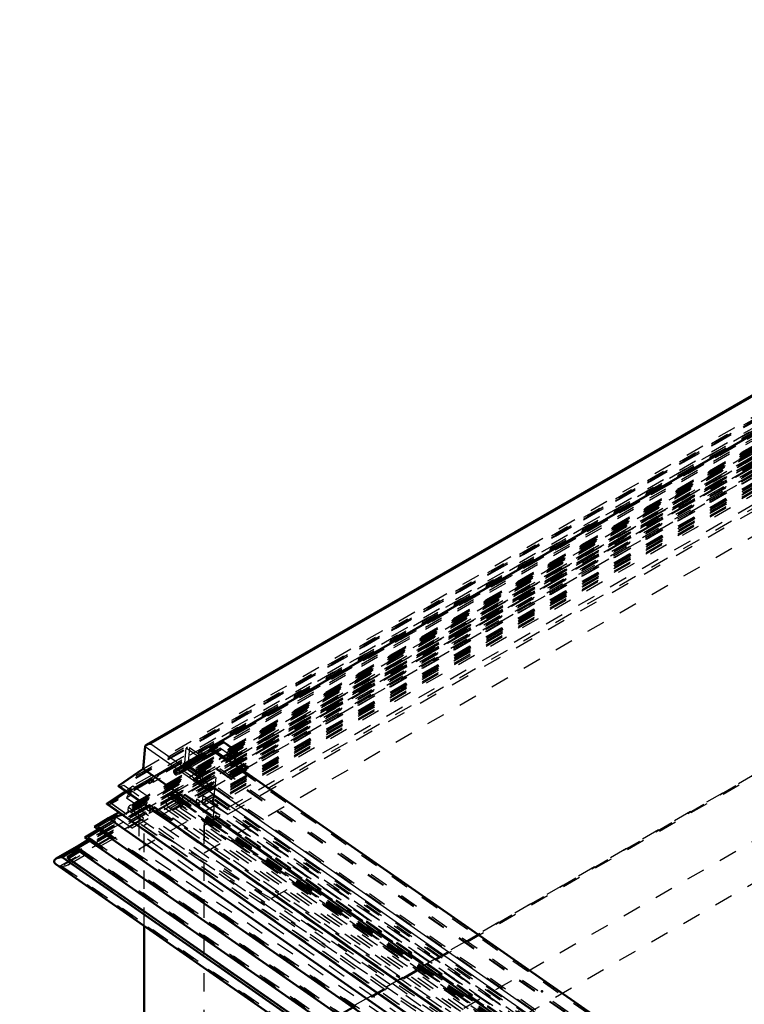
# Model space of a CAD drawing. Header units: millimetres. Extents: x 0 to 428, y 0 to 298.
# Tile 36 of 40: x 288 to 327, y 145 to 199. Entities that reach past the tile are written whole.
import ezdxf

# ---------------------------------------------------------------- set-up
doc = ezdxf.new("R2010")
doc.units = ezdxf.units.MM
doc.linetypes.add('Dashed', pattern=[2, 1, -1])
for name, color, linetype, lineweight in [('am_0', 7, 'Continuous', 50), ('am_12', 3, 'Continuous', 25), ('am_3', 6, 'Dashed', 25), ('am_6', 2, 'Continuous', 35), ('am_9', 7, 'Continuous', 50)]:
    doc.layers.add(name, color=color, linetype=linetype, lineweight=lineweight)

# ---------------------------------------------------------------- blocks, each defined once
blk = doc.blocks.new('65_Flat_Glass_Skylight_300120240_6_0_in_FDFneo120240C2325N1N4N_300Cl0__1203')
at = {"layer": 'am_3'}
for p, q in [((362.412, 195.041), (295.895, 156.642)), ((362.415, 195.039), (295.951, 156.67)), ((362.414, 194.865), (296.223, 156.654)), ((362.433, 195.057), (296.242, 156.846)), ((362.431, 194.773), (296.687, 156.819)), ((362.359, 194.446), (295.919, 156.091)), ((362.359, 194.256), (296.218, 156.074)), ((296.299, 156.113), (362.363, 194.251)), ((362.396, 194.519), (296.47, 156.46)), ((296.223, 156.654), (296.242, 156.846)), ((296.242, 156.846), (327.094, 135.291)), ((295.951, 156.67), (327.075, 134.926)), ((296.223, 156.654), (327.075, 135.099)), ((296.47, 156.46), (296.687, 156.819)), ((296.47, 156.46), (327.059, 135.089)), ((296.687, 156.819), (327.095, 135.575)), ((295.873, 156.121), (327.022, 134.358)), ((295.873, 156.121), (295.914, 156.094)), ((295.919, 156.091), (295.914, 156.094)), ((295.914, 156.094), (296.068, 155.986)), ((296.068, 155.986), (296.068, 155.987)), ((296.068, 155.987), (326.87, 134.467)), ((296.218, 156.074), (327.02, 134.553))]:
    blk.add_line(p, q, dxfattribs=at)
for points in [[(295.895, 156.642), (295.855, 156.616), (295.818, 156.588), (295.787, 156.559), (295.76, 156.528), (295.739, 156.495), (295.723, 156.462), (295.713, 156.428), (295.708, 156.393), (295.708, 156.358), (295.714, 156.323), (295.726, 156.289), (295.743, 156.255), (295.765, 156.221), (295.793, 156.189), (295.825, 156.158), (295.862, 156.128), (295.873, 156.121)], [(295.951, 156.67), (295.905, 156.647), (295.895, 156.642)], [(296.299, 156.113), (296.339, 156.139), (296.375, 156.167), (296.407, 156.196), (296.433, 156.227), (296.455, 156.259), (296.471, 156.293), (296.481, 156.327), (296.486, 156.361), (296.486, 156.396), (296.48, 156.431), (296.47, 156.46)], [(295.919, 156.091), (295.934, 156.083), (295.95, 156.077), (295.966, 156.07), (295.984, 156.065), (296.002, 156.06), (296.021, 156.057), (296.04, 156.054), (296.059, 156.052), (296.079, 156.051), (296.099, 156.051), (296.118, 156.052), (296.137, 156.054), (296.156, 156.056), (296.174, 156.06), (296.192, 156.064), (296.208, 156.07), (296.218, 156.074)], [(296.218, 156.074), (296.266, 156.095), (296.299, 156.113)]]:
    blk.add_lwpolyline(points, dxfattribs=at)
at = {"layer": 'am_6'}
for tag, p, flags in [('NB', (398.727, 195.057), 8), ('NN', (398.727, 194.557), 8), ('NT', (398.727, 194.057), 8), ('NBSYN', (398.727, 193.557), 8), ('LINA', (398.727, 193.057), 8), ('CATALOG', (398.727, 192.557), 8), ('IDNR', (398.727, 192.057), 8), ('PN', (398.727, 191.557), 8), ('LODLEVEL', (398.727, 191.057), 8), ('L', (398.727, 190.557), 8), ('W', (398.727, 190.057), 8), ('PPATH', (398.727, 189.557), 8), ('ExcludeFromBOM', (398.727, 188.557), 8), ('PSOL_0', (398.727, 188.057), 9), ('PSOL_1', (398.727, 187.557), 9), ('PSOL_2', (398.727, 187.057), 9)]:
    blk.add_attdef(tag, p, '', height=0.5, dxfattribs=dict(at, flags=flags))
blk = doc.blocks.new('66_Flat_Glass_Skylight_300120240_12_0_in_FDFneo120240C2325N1N4N_300Cl0__1203')
at = {"layer": 'am_3'}
for p, q in [((362.385, 193.874), (297.328, 156.318)), ((362.413, 194.164), (297.356, 156.607)), ((362.412, 193.857), (297.836, 156.579)), ((362.384, 193.568), (297.809, 156.289)), ((297.328, 156.318), (297.356, 156.607)), ((297.328, 156.318), (327.053, 135.55)), ((297.356, 156.607), (327.08, 135.84)), ((297.809, 156.289), (297.836, 156.579)), ((297.836, 156.579), (327.082, 136.146)), ((297.809, 156.289), (327.054, 135.857))]:
    blk.add_line(p, q, dxfattribs=at)
at = {"layer": 'am_6'}
for tag, p, flags in [('NB', (397.137, 194.164), 8), ('NN', (397.137, 193.664), 8), ('NT', (397.137, 193.164), 8), ('NBSYN', (397.137, 192.664), 8), ('LINA', (397.137, 192.164), 8), ('CATALOG', (397.137, 191.664), 8), ('IDNR', (397.137, 191.164), 8), ('PN', (397.137, 190.664), 8), ('LODLEVEL', (397.137, 190.164), 8), ('L', (397.137, 189.664), 8), ('W', (397.137, 189.164), 8), ('PPATH', (397.137, 188.664), 8), ('ExcludeFromBOM', (397.137, 187.664), 8), ('PSOL_0', (397.137, 187.164), 9), ('PSOL_1', (397.137, 186.664), 9), ('PSOL_2', (397.137, 186.164), 9)]:
    blk.add_attdef(tag, p, '', height=0.5, dxfattribs=dict(at, flags=flags))
blk = doc.blocks.new('67_Flat_Glass_Skylight_300120240_5_0_in_FDFneo120240C2325N1N4N_300Cl0__1203')
at = {"layer": 'am_3'}
for p, q in [((362.39, 193.734), (297.65, 156.361)), ((362.433, 194.182), (297.693, 156.808)), ((362.432, 193.809), (298.278, 156.774)), ((362.389, 193.362), (298.235, 156.326)), ((297.693, 156.808), (297.65, 156.361)), ((297.65, 156.361), (327.059, 135.814)), ((297.693, 156.808), (327.102, 136.261)), ((298.235, 156.326), (298.278, 156.774)), ((298.235, 156.326), (327.061, 136.187)), ((298.278, 156.774), (327.104, 136.634))]:
    blk.add_line(p, q, dxfattribs=at)
at = {"layer": 'am_6'}
for tag, p, flags in [('NB', (396.842, 194.182), 8), ('NN', (396.842, 193.682), 8), ('NT', (396.842, 193.182), 8), ('NBSYN', (396.842, 192.682), 8), ('LINA', (396.842, 192.182), 8), ('CATALOG', (396.842, 191.682), 8), ('IDNR', (396.842, 191.182), 8), ('PN', (396.842, 190.682), 8), ('LODLEVEL', (396.842, 190.182), 8), ('L', (396.842, 189.682), 8), ('W', (396.842, 189.182), 8), ('PPATH', (396.842, 188.682), 8), ('ExcludeFromBOM', (396.842, 187.682), 8), ('PSOL_0', (396.842, 187.182), 9), ('PSOL_1', (396.842, 186.682), 9), ('PSOL_2', (396.842, 186.182), 9)]:
    blk.add_attdef(tag, p, '', height=0.5, dxfattribs=dict(at, flags=flags))
blk = doc.blocks.new('68_FGS3001202402C4U_0_in_FDFneo120240C2325N1N4N_300Cl0__1203')
at = {"layer": 'am_3'}
for p, q in [((362.679, 197.325), (296.971, 159.393)), ((362.578, 196.28), (296.871, 158.348)), ((296.971, 159.393), (296.871, 158.348)), ((296.971, 159.393), (327.342, 138.174)), ((296.871, 158.348), (327.242, 137.129))]:
    blk.add_line(p, q, dxfattribs=at)
at = {"layer": 'am_6'}
for tag, p, flags in [('NB', (398.05, 197.325), 8), ('NN', (398.05, 196.825), 8), ('NT', (398.05, 196.325), 8), ('NBSYN', (398.05, 195.825), 8), ('LINA', (398.05, 195.325), 8), ('CATALOG', (398.05, 194.825), 8), ('IDNR', (398.05, 194.325), 8), ('PN', (398.05, 193.825), 8), ('LODLEVEL', (398.05, 193.325), 8), ('L', (398.05, 192.825), 8), ('W', (398.05, 192.325), 8), ('TG', (398.05, 191.825), 8), ('TG1', (398.05, 191.325), 8), ('OC', (398.05, 190.825), 8), ('PPATH', (398.05, 190.325), 8), ('ExcludeFromBOM', (398.05, 189.325), 8), ('PSOL_0', (398.05, 188.825), 9), ('PSOL_1', (398.05, 188.325), 9), ('PSOL_2', (398.05, 187.825), 9), ('PSOL_3', (398.05, 187.325), 9)]:
    blk.add_attdef(tag, p, '', height=0.5, dxfattribs=dict(at, flags=flags))
blk = doc.blocks.new('69_FGS30012024025C3U_0_in_FDFneo120240C2325N1N4N_300Cl0__1203')
at = {"layer": 'am_0'}
for p, q in [((362.686, 198.824), (294.641, 159.542)), ((362.682, 196.688), (298.089, 159.399)), ((294.45, 158.236), (294.566, 159.446)), ((298.089, 159.399), (327.352, 138.953)), ((293.123, 157.313), (294.45, 158.236)), ((327.211, 135.347), (294.45, 158.236)), ((292.505, 156.361), (293.492, 157.032)), ((293.123, 157.313), (327.112, 133.567)), ((293.136, 157.281), (327.109, 133.545)), ((292.506, 156.311), (327.012, 132.203))]:
    blk.add_line(p, q, dxfattribs=at)
for points in [[(294.641, 159.542), (294.625, 159.532), (294.61, 159.521), (294.598, 159.509), (294.587, 159.497), (294.579, 159.484), (294.572, 159.471), (294.568, 159.457), (294.566, 159.446)], [(294.874, 159.588), (294.848, 159.589), (294.823, 159.589), (294.798, 159.587), (294.773, 159.584), (294.749, 159.58), (294.726, 159.575), (294.704, 159.569), (294.683, 159.562), (294.663, 159.554), (294.645, 159.544), (294.641, 159.542)], [(293.123, 157.313), (293.122, 157.31), (293.121, 157.307), (293.121, 157.304), (293.121, 157.301), (293.122, 157.298), (293.123, 157.295), (293.125, 157.292), (293.127, 157.289), (293.129, 157.286), (293.132, 157.283), (293.136, 157.281)], [(292.505, 156.361), (292.501, 156.358), (292.498, 156.355), (292.495, 156.352), (292.493, 156.349), (292.491, 156.345), (292.49, 156.342), (292.49, 156.338), (292.489, 156.335), (292.49, 156.331), (292.491, 156.328), (292.493, 156.325), (292.495, 156.321), (292.498, 156.318), (292.501, 156.315), (292.504, 156.312), (292.506, 156.311)]]:
    blk.add_lwpolyline(points, dxfattribs=at)
at = {"layer": 'am_12'}
for p, q in [((362.691, 198.738), (294.874, 159.588)), ((294.874, 159.588), (327.344, 136.903)), ((294.566, 159.446), (327.327, 136.557)), ((292.505, 156.361), (327.016, 132.249))]:
    blk.add_line(p, q, dxfattribs=at)
at = {"layer": 'am_3'}
for p, q in [((362.677, 198.765), (294.566, 159.446)), ((294.45, 158.236), (362.561, 197.556)), ((362.676, 197.401), (296.793, 159.368)), ((362.468, 197.345), (293.123, 157.313)), ((362.465, 197.244), (293.224, 157.272)), ((362.472, 197.214), (293.403, 157.341)), ((362.47, 196.894), (293.904, 157.312)), ((362.375, 196.696), (292.505, 156.361)), ((362.37, 196.575), (292.604, 156.3)), ((362.378, 196.612), (292.693, 156.384)), ((362.375, 196.542), (292.759, 156.354)), ((362.579, 196.392), (296.696, 158.358)), ((362.672, 196.581), (298.079, 159.292)), ((361.197, 195.716), (295.007, 157.504)), ((362.434, 195.336), (295.803, 156.871)), ((360.198, 195.468), (296.073, 158.45)), ((362.574, 195.273), (298.449, 158.255)), ((362.202, 195.082), (296.011, 156.871)), ((362.362, 194.97), (296.171, 156.759)), ((362.368, 195.034), (296.177, 156.823)), ((362.414, 194.865), (296.223, 156.654)), ((362.426, 194.993), (296.236, 156.782)), ((362.431, 194.757), (296.712, 156.818)), ((362.436, 194.804), (296.717, 156.866)), ((362.431, 193.79), (298.307, 156.772)), ((298.8, 159.724), (296.749, 158.54)), ((298.822, 159.641), (296.771, 158.457)), ((298.175, 159.351), (298.8, 159.724)), ((298.822, 159.641), (298.217, 159.279)), ((298.8, 159.724), (299.446, 159.274)), ((299.428, 159.218), (298.822, 159.641)), ((298.293, 159.306), (296.242, 158.122)), ((296.659, 158.477), (297.772, 159.119)), ((296.696, 158.358), (296.793, 159.368)), ((297.813, 159.047), (296.699, 158.404)), ((296.708, 158.388), (297.822, 159.031)), ((296.793, 159.368), (327.339, 138.026)), ((299.428, 159.218), (297.377, 158.033)), ((299.446, 159.274), (297.394, 158.089)), ((299.547, 159.077), (297.496, 157.892)), ((299.575, 159.121), (297.523, 157.937)), ((298.175, 159.351), (297.706, 159.08)), ((297.706, 159.08), (297.772, 159.119)), ((298.217, 159.279), (297.748, 159.008)), ((297.813, 159.047), (297.748, 159.008)), ((297.772, 159.119), (297.813, 159.047)), ((298.268, 159.26), (297.799, 158.989)), ((297.799, 158.989), (297.822, 159.031)), ((297.811, 158.901), (298.28, 159.172)), ((297.822, 159.031), (297.878, 158.933)), ((297.852, 158.829), (298.321, 159.1)), ((298.079, 159.292), (298.089, 159.399)), ((298.079, 159.292), (327.342, 138.847)), ((298.268, 159.26), (298.293, 159.306)), ((299.547, 159.077), (299.428, 159.218)), ((299.446, 159.274), (299.575, 159.121)), ((299.575, 159.121), (299.547, 159.077)), ((295.993, 158.388), (296.073, 158.45)), ((296.073, 158.45), (296.063, 158.34)), ((296.124, 158.166), (296.749, 158.54)), ((296.771, 158.457), (296.166, 158.095)), ((296.593, 158.437), (296.659, 158.477)), ((296.659, 158.477), (296.699, 158.404)), ((296.749, 158.54), (297.394, 158.089)), ((297.878, 158.933), (296.764, 158.29)), ((297.377, 158.033), (296.771, 158.457)), ((295.161, 157.902), (295.196, 157.928)), ((295.196, 157.928), (295.993, 158.388)), ((295.196, 157.928), (295.265, 157.88)), ((296.063, 158.34), (295.265, 157.88)), ((295.993, 158.388), (296.063, 158.34)), ((296.593, 158.437), (296.124, 158.166)), ((296.634, 158.365), (296.166, 158.095)), ((296.685, 158.346), (296.216, 158.076)), ((296.216, 158.076), (296.242, 158.122)), ((296.228, 157.987), (296.697, 158.258)), ((296.269, 157.915), (296.738, 158.186)), ((296.699, 158.404), (296.634, 158.365)), ((296.685, 158.346), (296.708, 158.388)), ((296.696, 158.358), (327.242, 137.017)), ((296.708, 158.388), (296.764, 158.29)), ((297.496, 157.892), (297.377, 158.033)), ((297.394, 158.089), (297.523, 157.937)), ((297.523, 157.937), (297.496, 157.892)), ((298.307, 156.772), (298.449, 158.255)), ((298.449, 158.255), (327.246, 138.136)), ((293.563, 156.952), (294.786, 157.658)), ((294.774, 157.66), (294.613, 157.567)), ((294.613, 157.567), (294.706, 157.638)), ((294.613, 157.567), (294.793, 157.441)), ((294.706, 157.638), (295.161, 157.902)), ((294.706, 157.638), (294.805, 157.569)), ((294.82, 157.696), (294.774, 157.66)), ((294.774, 157.66), (294.954, 157.534)), ((294.786, 157.658), (294.879, 157.73)), ((294.786, 157.658), (295.007, 157.504)), ((294.805, 157.569), (294.793, 157.441)), ((294.793, 157.441), (294.954, 157.534)), ((295.261, 157.832), (294.805, 157.569)), ((294.879, 157.73), (294.82, 157.696)), ((294.82, 157.696), (294.96, 157.598)), ((294.879, 157.73), (295.019, 157.632)), ((294.954, 157.534), (294.96, 157.598)), ((294.96, 157.598), (295.019, 157.632)), ((295.019, 157.632), (295.007, 157.504)), ((295.161, 157.902), (295.261, 157.832)), ((295.265, 157.88), (295.261, 157.832)), ((292.693, 156.384), (293.817, 157.147)), ((293.224, 157.272), (293.403, 157.341)), ((293.224, 157.272), (327.109, 133.599)), ((293.403, 157.341), (327.117, 133.787)), ((293.492, 157.032), (293.904, 157.312)), ((293.817, 157.147), (293.561, 156.67)), ((293.817, 157.147), (293.563, 156.952)), ((293.563, 156.952), (293.783, 156.798)), ((293.783, 156.798), (293.817, 157.147)), ((293.904, 157.312), (327.119, 134.107)), ((295.791, 156.744), (295.803, 156.871)), ((295.803, 156.871), (327.093, 135.011)), ((295.958, 156.901), (295.952, 156.837)), ((296.017, 156.935), (295.958, 156.901)), ((295.958, 156.901), (296.119, 156.789)), ((296.011, 156.871), (296.017, 156.935)), ((296.171, 156.759), (296.011, 156.871)), ((296.017, 156.935), (296.177, 156.823)), ((296.712, 156.818), (296.717, 156.866)), ((296.717, 156.866), (327.1, 135.639)), ((292.604, 156.3), (292.759, 156.354)), ((292.693, 156.384), (327.02, 132.401)), ((292.759, 156.354), (292.693, 156.384)), ((292.759, 156.354), (327.018, 132.419)), ((293.783, 156.798), (293.561, 156.67)), ((293.561, 156.67), (294.778, 155.82)), ((295.952, 156.837), (295.791, 156.744)), ((295.791, 156.744), (295.951, 156.632)), ((296.113, 156.725), (295.951, 156.632)), ((295.958, 156.696), (295.951, 156.632)), ((295.952, 156.837), (296.113, 156.725)), ((296.119, 156.789), (295.958, 156.696)), ((296.016, 156.655), (295.958, 156.696)), ((296.171, 156.684), (296.01, 156.591)), ((296.01, 156.591), (296.016, 156.655)), ((296.01, 156.591), (326.862, 135.036)), ((296.177, 156.748), (296.016, 156.655)), ((296.113, 156.725), (296.119, 156.789)), ((296.177, 156.823), (296.171, 156.759)), ((296.177, 156.748), (296.171, 156.684)), ((296.171, 156.684), (327.023, 135.129)), ((296.177, 156.748), (327.029, 135.193)), ((296.223, 156.654), (296.236, 156.782)), ((296.223, 156.654), (327.075, 135.099)), ((296.236, 156.782), (327.088, 135.227)), ((296.712, 156.818), (327.095, 135.591)), ((298.307, 156.772), (327.104, 136.653)), ((292.604, 156.3), (327.011, 132.261)), ((294.606, 156.06), (294.7, 156.234)), ((294.787, 156.164), (294.606, 156.06)), ((294.767, 155.948), (294.606, 156.06)), ((294.8, 156.292), (294.7, 156.234)), ((294.7, 156.234), (295.153, 155.918)), ((294.948, 156.052), (294.767, 155.948)), ((294.813, 156.035), (294.767, 155.948)), ((294.778, 155.82), (294.872, 155.994)), ((295, 155.948), (294.778, 155.82)), ((294.8, 156.292), (294.787, 156.164)), ((294.787, 156.164), (294.948, 156.052)), ((295.253, 155.975), (294.8, 156.292)), ((294.954, 156.116), (294.813, 156.035)), ((294.872, 155.994), (294.813, 156.035)), ((295.012, 156.075), (294.872, 155.994)), ((294.948, 156.052), (294.954, 156.116)), ((294.954, 156.116), (295.012, 156.075)), ((295.012, 156.075), (295, 155.948)), ((295, 155.948), (325.852, 134.393)), ((295.153, 155.918), (295.188, 155.983)), ((295.253, 155.975), (295.153, 155.918)), ((295.257, 156.023), (295.188, 155.983)), ((295.188, 155.983), (295.981, 155.429)), ((295.257, 156.023), (295.253, 155.975)), ((296.05, 155.469), (295.257, 156.023)), ((295.981, 155.429), (296.061, 155.579)), ((296.05, 155.469), (295.981, 155.429)), ((296.061, 155.579), (296.05, 155.469)), ((296.061, 155.579), (324.858, 135.46))]:
    blk.add_line(p, q, dxfattribs=at)
for points in [[(293.136, 157.281), (293.139, 157.278), (293.143, 157.276), (293.148, 157.274), (293.153, 157.272), (293.158, 157.271), (293.163, 157.269), (293.168, 157.268), (293.173, 157.267), (293.179, 157.267), (293.185, 157.266), (293.19, 157.266), (293.196, 157.267), (293.201, 157.267), (293.207, 157.268), (293.212, 157.269), (293.217, 157.27), (293.222, 157.271), (293.224, 157.272)], [(292.506, 156.311), (292.51, 156.308), (292.515, 156.305), (292.52, 156.303), (292.525, 156.301), (292.531, 156.299), (292.537, 156.298), (292.543, 156.296), (292.549, 156.295), (292.555, 156.295), (292.562, 156.294), (292.568, 156.294), (292.574, 156.295), (292.581, 156.295), (292.587, 156.296), (292.593, 156.297), (292.598, 156.298), (292.604, 156.3), (292.604, 156.3)]]:
    blk.add_lwpolyline(points, dxfattribs=at)
for centre, major_axis, end_param in [((297.78, 158.955), (0.073, -0.126), 7.366799), ((297.78, 158.955), (0.0311, -0.0538), 8.186897), ((298.248, 159.225), (0.073, -0.126), 8.186897), ((298.248, 159.225), (0.0311, -0.0538), 8.186897), ((296.197, 158.041), (0.073, -0.126), 8.186897), ((296.197, 158.041), (0.0311, -0.0538), 8.186897), ((296.666, 158.312), (0.073, -0.126), 7.366799), ((296.666, 158.312), (0.0311, -0.0538), 8.186897)]:
    blk.add_ellipse(centre, major_axis=major_axis, ratio=0.577382, start_param=3.150429, end_param=end_param, dxfattribs=at)
at = {"layer": 'am_6'}
for tag, p, flags in [('NB', (401.898, 198.824), 8), ('NN', (401.898, 198.324), 8), ('NT', (401.898, 197.824), 8), ('NBSYN', (401.898, 197.324), 8), ('LINA', (401.898, 196.824), 8), ('CATALOG', (401.898, 196.324), 8), ('IDNR', (401.898, 195.824), 8), ('PN', (401.898, 195.324), 8), ('LODLEVEL', (401.898, 194.824), 8), ('L', (401.898, 194.324), 8), ('W', (401.898, 193.824), 8), ('DP', (401.898, 193.324), 8), ('OP', (401.898, 192.824), 8), ('OC', (401.898, 192.324), 8), ('ExcludeFromBOM', (401.898, 191.324), 8), ('PSOL_0', (401.898, 190.824), 9), ('PSOL_1', (401.898, 190.324), 9), ('PSOL_2', (401.898, 189.824), 9)]:
    blk.add_attdef(tag, p, '', height=0.5, dxfattribs=dict(at, flags=flags))
blk = doc.blocks.new('70_Flat_Glass_Skylight_3001202402_2_0_in_FDFneo120240C2325N1N4N_300Cl0__1203')
at = {"layer": 'am_0'}
for p, q in [((293.135, 155.871), (292.586, 155.554)), ((291.824, 155.087), (292.586, 155.554)), ((292.586, 155.554), (293.326, 155.738)), ((292.586, 155.554), (326.94, 131.553)), ((291.288, 154.511), (292.012, 154.955)), ((291.824, 155.087), (326.889, 130.588)), ((291.351, 154.303), (289.747, 153.377)), ((290.752, 153.936), (291.476, 154.38)), ((291.288, 154.511), (326.83, 129.68)), ((290.069, 153.448), (290.825, 153.885)), ((290.333, 153.433), (290.94, 153.805)), ((290.752, 153.936), (326.77, 128.772)), ((290.069, 153.448), (326.718, 127.843)), ((290.333, 153.433), (326.719, 128.011)), ((289.734, 153.061), (326.678, 127.249))]:
    blk.add_line(p, q, dxfattribs=at)
for points in [[(289.747, 153.377), (289.723, 153.362), (289.701, 153.345), (289.682, 153.327), (289.666, 153.308), (289.653, 153.289), (289.643, 153.268), (289.637, 153.248), (289.633, 153.226), (289.634, 153.205), (289.638, 153.184), (289.645, 153.163), (289.655, 153.142), (289.669, 153.122), (289.685, 153.102), (289.705, 153.083), (289.727, 153.065), (289.734, 153.061)], [(290.069, 153.448), (290.03, 153.448), (289.992, 153.446), (289.954, 153.442), (289.918, 153.436), (289.882, 153.429), (289.848, 153.42), (289.816, 153.409), (289.785, 153.397), (289.757, 153.383), (289.747, 153.377)]]:
    blk.add_lwpolyline(points, dxfattribs=at)
at = {"layer": 'am_3'}
for p, q in [((362.298, 195.798), (293.135, 155.871)), ((362.359, 195.815), (293.662, 156.158)), ((362.367, 195.865), (293.725, 156.239)), ((362.371, 195.793), (293.921, 156.277)), ((362.194, 195.445), (291.288, 154.511)), ((362.195, 195.343), (291.469, 154.514)), ((362.251, 195.744), (291.824, 155.087)), ((362.252, 195.642), (292.005, 155.089)), ((362.241, 195.499), (292.047, 154.976)), ((362.242, 195.397), (292.228, 154.979)), ((362.293, 195.689), (292.668, 155.495)), ((362.303, 195.568), (293.052, 155.591)), ((362.318, 195.565), (293.328, 155.738)), ((293.497, 155.804), (362.325, 195.537)), ((362.343, 195.655), (293.647, 155.997)), ((362.088, 194.856), (290.333, 153.433)), ((362.082, 194.746), (290.395, 153.362)), ((362.138, 195.146), (290.752, 153.936)), ((290.825, 153.885), (362.089, 195.024)), ((362.138, 195.044), (290.933, 153.939)), ((362.128, 194.901), (290.975, 153.826)), ((362.128, 194.8), (291.156, 153.828)), ((362.081, 195.135), (291.351, 154.303)), ((362.184, 195.2), (291.511, 154.401)), ((362.185, 195.098), (291.692, 154.403)), ((289.959, 152.974), (362.043, 194.587)), ((362.043, 194.525), (290.056, 152.968)), ((290.391, 153.038), (362.051, 194.406)), ((362.398, 194.51), (296.515, 156.477)), ((362.364, 194.16), (296.481, 156.126)), ((362.415, 193.66), (298.22, 156.601)), ((362.393, 193.437), (298.198, 156.378)), ((362.414, 193.578), (298.348, 156.593)), ((362.289, 192.27), (298.223, 155.286)), ((298.649, 159.354), (296.598, 158.169)), ((298.672, 159.27), (296.62, 158.086)), ((297.613, 159.074), (296.646, 158.516)), ((297.654, 159.002), (296.687, 158.444)), ((297.901, 158.815), (298.444, 159.128)), ((298.454, 159.232), (297.911, 158.919)), ((298.672, 159.27), (298.444, 159.128)), ((298.454, 159.232), (298.444, 159.128)), ((298.454, 159.232), (298.649, 159.354)), ((298.649, 159.354), (300.005, 158.407)), ((300.115, 158.261), (298.672, 159.27)), ((297.758, 158.823), (296.791, 158.265)), ((297.77, 158.917), (296.803, 158.358)), ((297.8, 158.751), (296.833, 158.193)), ((297.83, 158.894), (296.863, 158.336)), ((297.911, 158.919), (297.758, 158.823)), ((297.77, 158.917), (297.83, 158.894)), ((297.8, 158.751), (297.901, 158.815)), ((297.901, 158.815), (297.911, 158.919)), ((296.392, 157.943), (296.934, 158.256)), ((296.62, 158.086), (296.392, 157.943)), ((296.402, 158.047), (296.392, 157.943)), ((296.944, 158.36), (296.402, 158.047)), ((296.402, 158.047), (296.598, 158.169)), ((296.598, 158.169), (297.953, 157.222)), ((298.064, 157.077), (296.62, 158.086)), ((296.791, 158.265), (296.944, 158.36)), ((296.863, 158.336), (296.803, 158.358)), ((296.934, 158.256), (296.833, 158.193)), ((296.934, 158.256), (296.944, 158.36)), ((300.005, 158.407), (297.953, 157.222)), ((300.115, 158.261), (298.064, 157.077)), ((300.121, 158.325), (298.07, 157.141)), ((300.123, 158.374), (298.071, 157.19)), ((300.005, 158.407), (300.123, 158.374)), ((300.121, 158.325), (300.115, 158.261)), ((300.123, 158.374), (300.121, 158.325)), ((297.953, 157.222), (298.071, 157.19)), ((298.07, 157.141), (298.064, 157.077)), ((298.071, 157.19), (298.07, 157.141)), ((296.481, 156.126), (296.515, 156.477)), ((296.515, 156.477), (327.061, 135.136)), ((298.198, 156.378), (298.22, 156.601)), ((298.198, 156.378), (327.065, 136.21)), ((298.22, 156.601), (327.087, 136.433)), ((298.223, 155.286), (298.348, 156.593)), ((298.348, 156.593), (327.087, 136.515)), ((293.647, 155.997), (293.662, 156.158)), ((293.647, 155.997), (326.991, 132.701)), ((293.662, 156.158), (327.006, 132.862)), ((293.921, 156.277), (327.02, 133.152)), ((296.481, 156.126), (327.027, 134.785)), ((292.005, 155.089), (292.668, 155.495)), ((292.668, 155.495), (293.052, 155.591)), ((292.668, 155.495), (326.935, 131.554)), ((293.052, 155.591), (326.947, 131.91)), ((293.326, 155.738), (293.328, 155.738)), ((293.328, 155.738), (326.964, 132.239)), ((298.223, 155.286), (326.961, 135.207)), ((291.469, 154.514), (292.228, 154.979)), ((292.047, 154.976), (291.824, 155.087)), ((292.005, 155.089), (326.891, 130.716)), ((292.228, 154.979), (292.005, 155.089)), ((292.012, 154.955), (292.047, 154.976)), ((292.047, 154.976), (326.88, 130.639)), ((292.228, 154.979), (326.882, 130.768)), ((290.933, 153.939), (291.692, 154.403)), ((291.511, 154.401), (291.288, 154.511)), ((291.469, 154.514), (326.831, 129.808)), ((291.692, 154.403), (291.469, 154.514)), ((291.476, 154.38), (291.511, 154.401)), ((291.511, 154.401), (326.821, 129.731)), ((291.692, 154.403), (326.823, 129.859)), ((290.395, 153.362), (291.156, 153.828)), ((290.975, 153.826), (290.752, 153.936)), ((290.933, 153.939), (326.772, 128.9)), ((291.156, 153.828), (290.933, 153.939)), ((290.94, 153.805), (290.975, 153.826)), ((290.975, 153.826), (326.762, 128.823)), ((291.156, 153.828), (326.763, 128.951)), ((290.395, 153.362), (326.713, 127.988)), ((326.712, 127.988), (290.404, 153.355)), ((326.672, 127.324), (289.959, 152.974)), ((290.056, 152.968), (326.672, 127.385))]:
    blk.add_line(p, q, dxfattribs=at)
for points in [[(293.497, 155.804), (293.462, 155.785), (293.423, 155.768), (293.381, 155.753), (293.337, 155.741), (293.328, 155.738)], [(293.647, 155.997), (293.642, 155.97), (293.633, 155.942), (293.619, 155.916), (293.601, 155.89), (293.579, 155.866), (293.553, 155.842), (293.524, 155.821), (293.497, 155.804)], [(293.725, 156.239), (293.712, 156.23), (293.699, 156.221), (293.689, 156.211), (293.68, 156.2), (293.673, 156.19), (293.667, 156.178), (293.664, 156.167), (293.662, 156.158)], [(293.921, 156.277), (293.899, 156.278), (293.878, 156.278), (293.857, 156.276), (293.836, 156.274), (293.816, 156.271), (293.796, 156.266), (293.778, 156.261), (293.76, 156.255), (293.743, 156.248), (293.728, 156.24), (293.725, 156.239)], [(290.391, 153.038), (290.415, 153.054), (290.437, 153.071), (290.457, 153.089), (290.473, 153.107), (290.486, 153.127), (290.495, 153.147), (290.502, 153.168), (290.505, 153.189), (290.504, 153.21), (290.501, 153.232), (290.494, 153.253), (290.483, 153.273), (290.47, 153.294), (290.453, 153.313), (290.433, 153.332), (290.411, 153.35), (290.395, 153.362)], [(289.734, 153.061), (289.76, 153.044), (289.788, 153.029), (289.818, 153.015), (289.851, 153.002), (289.885, 152.991), (289.921, 152.982), (289.958, 152.974), (289.959, 152.974)], [(290.056, 152.968), (290.094, 152.967), (290.133, 152.969), (290.171, 152.972), (290.208, 152.977), (290.244, 152.984), (290.279, 152.992), (290.312, 153.003), (290.343, 153.014), (290.371, 153.028), (290.391, 153.038)]]:
    blk.add_lwpolyline(points, dxfattribs=at)
for centre, major_axis, start_param, end_param in [((297.706, 158.912), (-0.093, 0.162), 4.285217, 9.435394), ((297.706, 158.912), (-0.0518, 0.0897), 4.434329, 9.432124), ((296.739, 158.354), (0.093, -0.162), 1.143625, 6.293801), ((296.739, 158.354), (0.0518, -0.0897), 1.292736, 6.290531)]:
    blk.add_ellipse(centre, major_axis=major_axis, ratio=0.577382, start_param=start_param, end_param=end_param, dxfattribs=at)
at = {"layer": 'am_6'}
for tag, p, flags in [('NB', (404.127, 195.865), 8), ('NN', (404.127, 195.365), 8), ('NT', (404.127, 194.865), 8), ('NBSYN', (404.127, 194.365), 8), ('LINA', (404.127, 193.865), 8), ('CATALOG', (404.127, 193.365), 8), ('IDNR', (404.127, 192.865), 8), ('PN', (404.127, 192.365), 8), ('LODLEVEL', (404.127, 191.865), 8), ('L', (404.127, 191.365), 8), ('W', (404.127, 190.865), 8), ('DP', (404.127, 190.365), 8), ('ExcludeFromBOM', (404.127, 189.365), 8), ('PSOL_0', (404.127, 188.865), 9), ('PSOL_1', (404.127, 188.365), 9)]:
    blk.add_attdef(tag, p, '', height=0.5, dxfattribs=dict(at, flags=flags))
blk = doc.blocks.new('71_FGS30012024025314U_0_in_FDFneo120240C2325N1N4N_300Cl0__1203')
at = {"layer": 'am_3'}
for p, q in [((362.209, 194.831), (294.216, 155.58)), ((294.216, 153.887), (362.209, 193.139)), ((362.187, 192.575), (297.755, 155.379)), ((297.755, 153.687), (362.187, 190.883)), ((294.216, 155.58), (294.216, 153.887)), ((294.216, 155.58), (327.334, 132.965)), ((297.755, 155.379), (297.755, 153.687)), ((297.755, 155.379), (327.312, 135.196)), ((327.334, 131.273), (294.216, 153.887)), ((327.312, 133.504), (297.755, 153.687))]:
    blk.add_line(p, q, dxfattribs=at)
at = {"layer": 'am_6'}
for tag, p, flags in [('NB', (399.506, 194.831), 8), ('NN', (399.506, 194.331), 8), ('NT', (399.506, 193.831), 8), ('NBSYN', (399.506, 193.331), 8), ('LINA', (399.506, 192.831), 8), ('CATALOG', (399.506, 192.331), 8), ('IDNR', (399.506, 191.831), 8), ('PN', (399.506, 191.331), 8), ('LODLEVEL', (399.506, 190.831), 8), ('L', (399.506, 190.331), 8), ('W', (399.506, 189.831), 8), ('DP', (399.506, 189.331), 8), ('OP', (399.506, 188.831), 8), ('BA', (399.506, 188.331), 8), ('ExcludeFromBOM', (399.506, 187.331), 8), ('PSOL_0', (399.506, 186.831), 9), ('PSOL_1', (399.506, 186.331), 9), ('PSOL_2', (399.506, 185.831), 9)]:
    blk.add_attdef(tag, p, '', height=0.5, dxfattribs=dict(at, flags=flags))
blk = doc.blocks.new('73_FGS30012024025301U_0_in_FDFneo120240C2325N1N4N_300Cl0__1203')
at = {"layer": 'am_0'}
blk.add_line((294.507, 135.272), (294.507, 149.726), dxfattribs=at)
at = {"layer": 'am_3'}
for p, q in [((362.209, 194.253), (294.507, 155.17)), ((297.733, 155.17), (362.209, 192.391)), ((287.769, 134.864), (362.209, 177.838)), ((362.209, 177.919), (294.507, 138.835)), ((294.507, 138.824), (362.209, 177.908)), ((294.507, 135.272), (362.209, 174.356)), ((297.733, 134.864), (362.209, 172.085)), ((301.381, 151.201), (294.507, 155.17)), ((294.507, 149.726), (294.507, 155.17)), ((297.733, 155.17), (297.733, 134.864)), ((302.995, 152.132), (297.733, 155.17)), ((301.381, 151.201), (302.995, 152.132)), ((327.041, 135.332), (302.995, 152.132)), ((301.381, 151.201), (327.041, 133.274))]:
    blk.add_line(p, q, dxfattribs=at)
at = {"layer": 'am_6'}
for tag, p, flags in [('NB', (406.54, 194.253), 8), ('NN', (406.54, 193.753), 8), ('NT', (406.54, 193.253), 8), ('NBSYN', (406.54, 192.753), 8), ('LINA', (406.54, 192.253), 8), ('CATALOG', (406.54, 191.753), 8), ('IDNR', (406.54, 191.253), 8), ('PN', (406.54, 190.753), 8), ('LODLEVEL', (406.54, 190.253), 8), ('L', (406.54, 189.753), 8), ('W', (406.54, 189.253), 8), ('DP', (406.54, 188.753), 8), ('OP', (406.54, 188.253), 8), ('BA', (406.54, 187.753), 8), ('RT', (406.54, 187.253), 8), ('ExcludeFromBOM', (406.54, 186.253), 8), ('PSOL_0', (406.54, 185.753), 9), ('PSOL_1', (406.54, 185.253), 9), ('PSOL_2', (406.54, 184.753), 9)]:
    blk.add_attdef(tag, p, '', height=0.5, dxfattribs=dict(at, flags=flags))

msp = doc.modelspace()

# ---------------------------------------------------------------- linework, layer by layer
at = {"layer": 'am_9'}
msp.add_point((316.058, 146.171), dxfattribs=at)

# ---------------------------------------------------------------- block references
for name in ['69_FGS30012024025C3U_0_in_FDFneo120240C2325N1N4N_300Cl0__1203', '68_FGS3001202402C4U_0_in_FDFneo120240C2325N1N4N_300Cl0__1203', '70_Flat_Glass_Skylight_3001202402_2_0_in_FDFneo120240C2325N1N4N_300Cl0__1203', '71_FGS30012024025314U_0_in_FDFneo120240C2325N1N4N_300Cl0__1203', '65_Flat_Glass_Skylight_300120240_6_0_in_FDFneo120240C2325N1N4N_300Cl0__1203', '73_FGS30012024025301U_0_in_FDFneo120240C2325N1N4N_300Cl0__1203', '66_Flat_Glass_Skylight_300120240_12_0_in_FDFneo120240C2325N1N4N_300Cl0__1203', '67_Flat_Glass_Skylight_300120240_5_0_in_FDFneo120240C2325N1N4N_300Cl0__1203']:
    msp.add_blockref(name, (0, 0))

doc.saveas('drawing.dxf')
